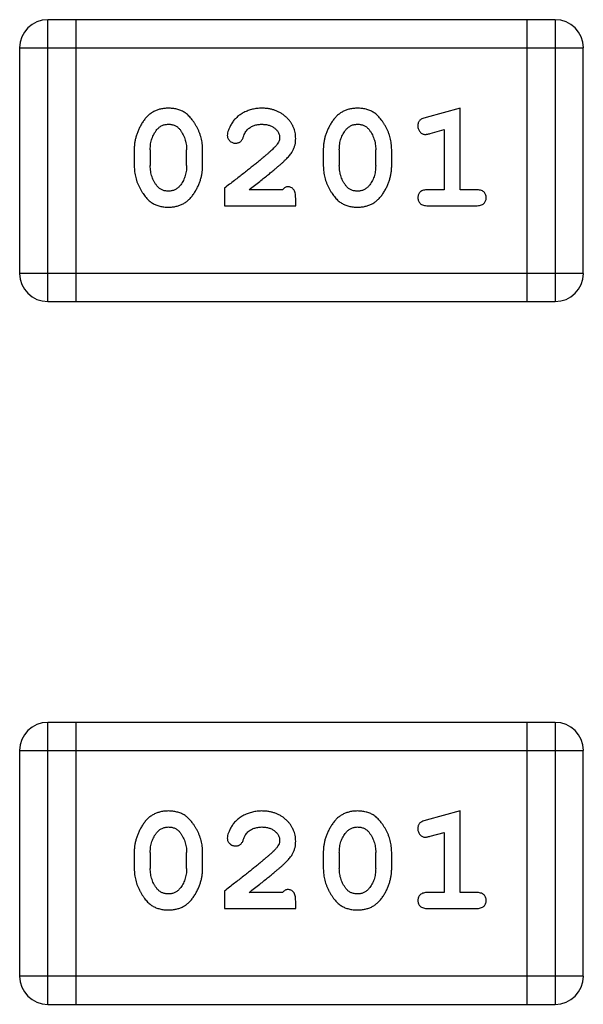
# Model space of a CAD drawing. Header units: millimetres. Extents: x 556 to 717, y 170 to 290.
# Tile 73 of 167: x 648.198 to 648.808, y 184.157 to 185.222. Entities that reach past the tile are written whole.
import ezdxf

# ---------------------------------------------------------------- set-up
doc = ezdxf.new("R2010")
doc.units = ezdxf.units.MM
doc.header["$LTSCALE"] = 30.734
doc.layers.get('0').update_dxf_attribs({"linetype": 'CONTINUOUS'})

msp = doc.modelspace()

# ---------------------------------------------------------------- linework, layer by layer
at = {"linetype": 'Continuous'}
for p, q in [((648.7776, 185.2222), (648.2289, 185.2222)), ((648.2289, 184.9174), (648.2289, 185.2222)), ((648.2594, 184.9174), (648.2594, 185.2222)), ((648.7471, 185.2222), (648.7471, 184.9174)), ((648.7776, 185.2222), (648.7776, 184.9174)), ((648.1984, 185.1917), (648.808, 185.1917)), ((648.1984, 185.1917), (648.1984, 184.9479)), ((648.808, 184.9479), (648.808, 185.1917)), ((648.6747, 185.1265), (648.6381, 185.1166)), ((648.6747, 185.0384), (648.6747, 185.1265)), ((648.6424, 185.0992), (648.6574, 185.1033)), ((648.6574, 185.1033), (648.6574, 185.0384)), ((648.3223, 185.0818), (648.3223, 185.0641)), ((648.3396, 185.0816), (648.3396, 185.0644)), ((648.379, 185.0644), (648.379, 185.0816)), ((648.3963, 185.0641), (648.3963, 185.0818)), ((648.5268, 185.0818), (648.5268, 185.0641)), ((648.5441, 185.0816), (648.5441, 185.0644)), ((648.5835, 185.0644), (648.5835, 185.0816)), ((648.6008, 185.0641), (648.6008, 185.0818)), ((648.4199, 185.0399), (648.4199, 185.021)), ((648.4828, 185.0384), (648.4466, 185.0384)), ((648.6574, 185.0384), (648.6401, 185.0384)), ((648.692, 185.0384), (648.6747, 185.0384)), ((648.497, 185.021), (648.497, 185.0289)), ((648.4199, 185.021), (648.497, 185.021)), ((648.6401, 185.021), (648.692, 185.021)), ((648.808, 184.9479), (648.1984, 184.9479)), ((648.2289, 184.9174), (648.7776, 184.9174)), ((648.7776, 184.4622), (648.2289, 184.4622)), ((648.2289, 184.1574), (648.2289, 184.4622)), ((648.2594, 184.1574), (648.2594, 184.4622)), ((648.7471, 184.4622), (648.7471, 184.1574)), ((648.7776, 184.4622), (648.7776, 184.1574)), ((648.1984, 184.4318), (648.808, 184.4318)), ((648.1984, 184.4318), (648.1984, 184.1879)), ((648.808, 184.1879), (648.808, 184.4318)), ((648.6747, 184.3665), (648.6381, 184.3566)), ((648.6747, 184.2784), (648.6747, 184.3665)), ((648.6424, 184.3392), (648.6574, 184.3433)), ((648.6574, 184.3433), (648.6574, 184.2784)), ((648.3223, 184.3219), (648.3223, 184.3041)), ((648.3396, 184.3216), (648.3396, 184.3044)), ((648.379, 184.3044), (648.379, 184.3216)), ((648.3963, 184.3041), (648.3963, 184.3219)), ((648.5268, 184.3219), (648.5268, 184.3041)), ((648.5441, 184.3216), (648.5441, 184.3044)), ((648.5835, 184.3044), (648.5835, 184.3216)), ((648.6008, 184.3041), (648.6008, 184.3219)), ((648.4199, 184.2799), (648.4199, 184.2611)), ((648.4828, 184.2784), (648.4466, 184.2784)), ((648.6574, 184.2784), (648.6401, 184.2784)), ((648.692, 184.2784), (648.6747, 184.2784)), ((648.4199, 184.2611), (648.497, 184.2611)), ((648.497, 184.2611), (648.497, 184.2689)), ((648.6401, 184.2611), (648.692, 184.2611)), ((648.808, 184.1879), (648.1984, 184.1879)), ((648.2289, 184.1574), (648.7776, 184.1574))]:
    msp.add_line(p, q, dxfattribs=at)
for centre, start, end in [((648.2289, 185.1917), 90, 180), ((648.7776, 185.1917), 0, 90), ((648.2289, 184.9479), 180, 270), ((648.7776, 184.9479), 270, 0), ((648.2289, 184.4318), 90, 180), ((648.7776, 184.4318), 0, 90), ((648.2289, 184.1879), 180, 270), ((648.7776, 184.1879), 270, 0)]:
    msp.add_arc(centre, 0.0305, start, end, dxfattribs=at)
for points, knots in [([(648.3591, 185.1265), (648.3577, 185.1264), (648.3549, 185.1263), (648.3508, 185.1256), (648.347, 185.1245), (648.3434, 185.1229), (648.3401, 185.1209), (648.337, 185.1183), (648.3342, 185.1154), (648.3318, 185.112), (648.3296, 185.1084), (648.3277, 185.1047), (648.326, 185.101), (648.3247, 185.0972), (648.3236, 185.0935), (648.3229, 185.0896), (648.3224, 185.0857), (648.3224, 185.0831), (648.3223, 185.0818)], [0, 0, 0, 0, 0.06692, 0.130834, 0.19258, 0.252759, 0.312631, 0.373411, 0.436359, 0.501894, 0.568244, 0.632472, 0.69556, 0.757163, 0.818592, 0.878885, 0.939235, 1, 1, 1, 1]), ([(648.3963, 185.0818), (648.3963, 185.0829), (648.3962, 185.0851), (648.3959, 185.0882), (648.3954, 185.0914), (648.3947, 185.0945), (648.3938, 185.0975), (648.3927, 185.1005), (648.3914, 185.1035), (648.3899, 185.1064), (648.3883, 185.1091), (648.3867, 185.1117), (648.385, 185.114), (648.3833, 185.1161), (648.3816, 185.118), (648.3799, 185.1196), (648.3782, 185.121), (648.3758, 185.1226), (648.3726, 185.1242), (648.3685, 185.1255), (648.3639, 185.1263), (648.3608, 185.1264), (648.3591, 185.1265)], [0, 0, 0, 0, 0.049855, 0.099516, 0.148482, 0.19758, 0.246804, 0.296268, 0.346517, 0.397047, 0.446826, 0.49336, 0.537801, 0.579207, 0.617974, 0.654833, 0.689171, 0.722088, 0.786392, 0.853518, 0.924186, 1, 1, 1, 1]), ([(648.4603, 185.1265), (648.4586, 185.1264), (648.4552, 185.1263), (648.4503, 185.1254), (648.4455, 185.124), (648.441, 185.122), (648.4369, 185.1196), (648.4333, 185.1167), (648.4301, 185.1135), (648.4276, 185.1099), (648.4256, 185.1063), (648.4242, 185.103), (648.4232, 185.1), (648.4231, 185.098), (648.423, 185.0971)], [0, 0, 0, 0, 0.098286, 0.193983, 0.289056, 0.384352, 0.477435, 0.566197, 0.652355, 0.737986, 0.818188, 0.887401, 0.94802, 1, 1, 1, 1]), ([(648.497, 185.0937), (648.4969, 185.0948), (648.4968, 185.097), (648.4964, 185.1002), (648.4956, 185.1033), (648.4944, 185.1063), (648.493, 185.1092), (648.4912, 185.1119), (648.4891, 185.1145), (648.4867, 185.1169), (648.484, 185.1191), (648.4812, 185.1211), (648.4781, 185.1228), (648.4749, 185.1241), (648.4715, 185.1252), (648.4679, 185.1259), (648.4642, 185.1264), (648.4616, 185.1264), (648.4603, 185.1265)], [0, 0, 0, 0, 0.060981, 0.120256, 0.178148, 0.236115, 0.293993, 0.352864, 0.413358, 0.476056, 0.539296, 0.602396, 0.665116, 0.728325, 0.792919, 0.859317, 0.928302, 1, 1, 1, 1]), ([(648.5636, 185.1265), (648.5622, 185.1264), (648.5594, 185.1263), (648.5553, 185.1256), (648.5515, 185.1245), (648.5479, 185.1229), (648.5446, 185.1209), (648.5415, 185.1183), (648.5388, 185.1154), (648.5363, 185.112), (648.5341, 185.1084), (648.5322, 185.1047), (648.5305, 185.101), (648.5292, 185.0972), (648.5281, 185.0935), (648.5274, 185.0896), (648.5269, 185.0857), (648.5269, 185.0831), (648.5268, 185.0818)], [0, 0, 0, 0, 0.06692, 0.130834, 0.19258, 0.252759, 0.312631, 0.373411, 0.436359, 0.501894, 0.568244, 0.632472, 0.69556, 0.757163, 0.818592, 0.878885, 0.939235, 1, 1, 1, 1]), ([(648.6008, 185.0818), (648.6008, 185.0829), (648.6007, 185.0851), (648.6004, 185.0882), (648.5999, 185.0914), (648.5992, 185.0945), (648.5983, 185.0975), (648.5972, 185.1005), (648.5959, 185.1035), (648.5944, 185.1064), (648.5928, 185.1091), (648.5912, 185.1117), (648.5895, 185.114), (648.5878, 185.1161), (648.5861, 185.118), (648.5844, 185.1196), (648.5827, 185.121), (648.5803, 185.1226), (648.5771, 185.1242), (648.573, 185.1255), (648.5684, 185.1263), (648.5653, 185.1264), (648.5636, 185.1265)], [0, 0, 0, 0, 0.049855, 0.099516, 0.148482, 0.19758, 0.246804, 0.296268, 0.346517, 0.397047, 0.446826, 0.49336, 0.537801, 0.579207, 0.617974, 0.654833, 0.689171, 0.722088, 0.786392, 0.853518, 0.924186, 1, 1, 1, 1]), ([(648.6381, 185.1166), (648.6373, 185.1163), (648.6357, 185.1158), (648.6336, 185.115), (648.632, 185.1141), (648.6308, 185.1131), (648.63, 185.1119), (648.6295, 185.1105), (648.6291, 185.109), (648.6291, 185.108), (648.6291, 185.1074)], [0, 0, 0, 0, 0.187321, 0.344927, 0.475328, 0.579604, 0.674244, 0.773631, 0.882025, 1, 1, 1, 1]), ([(648.3396, 185.0816), (648.3397, 185.0826), (648.3397, 185.0847), (648.34, 185.0878), (648.3406, 185.0907), (648.3414, 185.0935), (648.3424, 185.0962), (648.3437, 185.0987), (648.3451, 185.1011), (648.3463, 185.1026), (648.3469, 185.1033)], [0, 0, 0, 0, 0.135446, 0.266257, 0.393419, 0.517936, 0.639137, 0.758785, 0.879345, 1, 1, 1, 1]), ([(648.3469, 185.1033), (648.3473, 185.1038), (648.3481, 185.1047), (648.3494, 185.1059), (648.3508, 185.1069), (648.3524, 185.1077), (648.354, 185.1084), (648.3557, 185.1088), (648.3574, 185.1091), (648.3586, 185.1091), (648.3593, 185.1091)], [0, 0, 0, 0, 0.13042, 0.256046, 0.378133, 0.498725, 0.620452, 0.742761, 0.869406, 1, 1, 1, 1]), ([(648.3593, 185.1091), (648.3599, 185.1091), (648.3611, 185.1091), (648.3629, 185.1089), (648.3646, 185.1085), (648.3662, 185.1079), (648.3677, 185.1071), (648.369, 185.1062), (648.3703, 185.1051), (648.371, 185.1043), (648.3714, 185.1039)], [0, 0, 0, 0, 0.138115, 0.270177, 0.397547, 0.520057, 0.63869, 0.757499, 0.878226, 1, 1, 1, 1]), ([(648.3714, 185.1039), (648.372, 185.1031), (648.3732, 185.1015), (648.3747, 185.0989), (648.3761, 185.0963), (648.3771, 185.0935), (648.378, 185.0907), (648.3785, 185.0877), (648.3789, 185.0847), (648.3789, 185.0826), (648.379, 185.0816)], [0, 0, 0, 0, 0.125331, 0.248948, 0.371201, 0.494032, 0.616811, 0.742104, 0.868849, 1, 1, 1, 1]), ([(648.4403, 185.0953), (648.4406, 185.0962), (648.4412, 185.0979), (648.4424, 185.1002), (648.4437, 185.1022), (648.4448, 185.1032), (648.4453, 185.1038)], [0, 0, 0, 0, 0.285518, 0.544185, 0.781367, 1, 1, 1, 1]), ([(648.4453, 185.1038), (648.4458, 185.1042), (648.4468, 185.105), (648.4484, 185.1062), (648.4501, 185.1071), (648.452, 185.1078), (648.4539, 185.1084), (648.4559, 185.1088), (648.458, 185.1091), (648.4594, 185.1091), (648.4602, 185.1091)], [0, 0, 0, 0, 0.121873, 0.243139, 0.363336, 0.485133, 0.607572, 0.734701, 0.864814, 1, 1, 1, 1]), ([(648.4602, 185.1091), (648.4616, 185.1091), (648.4643, 185.109), (648.4681, 185.1082), (648.4715, 185.1068), (648.4743, 185.1049), (648.4767, 185.1026), (648.4784, 185.1001), (648.4794, 185.0974), (648.4796, 185.0956), (648.4796, 185.0946)], [0, 0, 0, 0, 0.156344, 0.299348, 0.4327, 0.561, 0.682299, 0.791883, 0.89611, 1, 1, 1, 1]), ([(648.5441, 185.0816), (648.5442, 185.0826), (648.5442, 185.0847), (648.5445, 185.0878), (648.5451, 185.0907), (648.5459, 185.0935), (648.5469, 185.0962), (648.5482, 185.0987), (648.5497, 185.1011), (648.5508, 185.1026), (648.5514, 185.1033)], [0, 0, 0, 0, 0.135446, 0.266257, 0.393419, 0.517936, 0.639137, 0.758785, 0.879345, 1, 1, 1, 1]), ([(648.5514, 185.1033), (648.5518, 185.1038), (648.5526, 185.1047), (648.554, 185.1059), (648.5554, 185.1069), (648.5569, 185.1077), (648.5585, 185.1084), (648.5602, 185.1088), (648.5619, 185.1091), (648.5631, 185.1091), (648.5638, 185.1091)], [0, 0, 0, 0, 0.13042, 0.256046, 0.378133, 0.498725, 0.620452, 0.742761, 0.869406, 1, 1, 1, 1]), ([(648.5638, 185.1091), (648.5644, 185.1091), (648.5656, 185.1091), (648.5674, 185.1089), (648.5691, 185.1085), (648.5707, 185.1079), (648.5722, 185.1071), (648.5735, 185.1062), (648.5748, 185.1051), (648.5755, 185.1043), (648.5759, 185.1039)], [0, 0, 0, 0, 0.138115, 0.270177, 0.397547, 0.520057, 0.63869, 0.757499, 0.878226, 1, 1, 1, 1]), ([(648.5759, 185.1039), (648.5765, 185.1031), (648.5777, 185.1015), (648.5793, 185.0989), (648.5806, 185.0963), (648.5816, 185.0935), (648.5825, 185.0907), (648.5831, 185.0877), (648.5834, 185.0847), (648.5835, 185.0826), (648.5835, 185.0816)], [0, 0, 0, 0, 0.125331, 0.248948, 0.371201, 0.494032, 0.616811, 0.742104, 0.868849, 1, 1, 1, 1]), ([(648.6291, 185.1074), (648.6291, 185.1068), (648.6292, 185.1056), (648.6296, 185.1038), (648.6304, 185.1022), (648.6314, 185.1008), (648.6326, 185.0996), (648.634, 185.0987), (648.6354, 185.0982), (648.6365, 185.0982), (648.637, 185.0981)], [0, 0, 0, 0, 0.138815, 0.27042, 0.39836, 0.52875, 0.654955, 0.771147, 0.884581, 1, 1, 1, 1]), ([(648.423, 185.0971), (648.423, 185.0966), (648.4231, 185.0955), (648.4236, 185.0939), (648.4245, 185.0925), (648.4256, 185.0912), (648.4269, 185.0901), (648.4285, 185.0893), (648.4301, 185.0888), (648.4313, 185.0887), (648.4318, 185.0887)], [0, 0, 0, 0, 0.120856, 0.239483, 0.360995, 0.490166, 0.620982, 0.746416, 0.870253, 1, 1, 1, 1]), ([(648.4318, 185.0887), (648.4323, 185.0887), (648.4333, 185.0888), (648.4347, 185.089), (648.4359, 185.0895), (648.437, 185.0902), (648.4381, 185.0911), (648.4389, 185.0923), (648.4397, 185.0937), (648.4401, 185.0947), (648.4403, 185.0953)], [0, 0, 0, 0, 0.127347, 0.246131, 0.359406, 0.470543, 0.586092, 0.711469, 0.847022, 1, 1, 1, 1]), ([(648.4796, 185.0946), (648.4796, 185.0938), (648.4795, 185.0922), (648.4785, 185.0898), (648.477, 185.0873), (648.4756, 185.0857), (648.4749, 185.0849)], [0, 0, 0, 0, 0.212836, 0.442809, 0.70317, 1, 1, 1, 1]), ([(648.4802, 185.0654), (648.4811, 185.0662), (648.4828, 185.0677), (648.4851, 185.0699), (648.4872, 185.072), (648.4891, 185.074), (648.4907, 185.0758), (648.4921, 185.0776), (648.4932, 185.0792), (648.4943, 185.0813), (648.4954, 185.0839), (648.4963, 185.087), (648.4969, 185.0903), (648.4969, 185.0926), (648.497, 185.0937)], [0, 0, 0, 0, 0.103002, 0.197728, 0.285279, 0.365235, 0.437224, 0.502446, 0.560545, 0.611446, 0.707576, 0.80349, 0.900532, 1, 1, 1, 1]), ([(648.637, 185.0981), (648.6373, 185.0982), (648.6381, 185.0982), (648.6393, 185.0984), (648.6408, 185.0987), (648.6418, 185.099), (648.6424, 185.0992)], [0, 0, 0, 0, 0.183151, 0.413144, 0.682305, 1, 1, 1, 1]), ([(648.4749, 185.0849), (648.4744, 185.0845), (648.4735, 185.0835), (648.4719, 185.0819), (648.47, 185.0802), (648.4678, 185.0783), (648.4654, 185.0761), (648.4626, 185.0738), (648.4596, 185.0713), (648.4563, 185.0686), (648.4527, 185.0657), (648.4489, 185.0626), (648.4447, 185.0593), (648.4403, 185.0558), (648.4356, 185.0521), (648.4306, 185.0482), (648.4253, 185.0441), (648.4217, 185.0414), (648.4199, 185.0399)], [0, 0, 0, 0, 0.026647, 0.057942, 0.094152, 0.134806, 0.180631, 0.231142, 0.286385, 0.346321, 0.411439, 0.481035, 0.555329, 0.634592, 0.718826, 0.807759, 0.901393, 1, 1, 1, 1]), ([(648.3223, 185.0641), (648.3224, 185.063), (648.3224, 185.0609), (648.3227, 185.0577), (648.3232, 185.0546), (648.3239, 185.0515), (648.3247, 185.0484), (648.3259, 185.0455), (648.3271, 185.0425), (648.3286, 185.0396), (648.3302, 185.0369), (648.3318, 185.0343), (648.3335, 185.032), (648.3351, 185.0299), (648.3368, 185.0281), (648.3385, 185.0264), (648.3402, 185.025), (648.3426, 185.0234), (648.3458, 185.0218), (648.35, 185.0204), (648.3545, 185.0196), (648.3577, 185.0195), (648.3594, 185.0195)], [0, 0, 0, 0, 0.049886, 0.09882, 0.148132, 0.19689, 0.246038, 0.295176, 0.345305, 0.395692, 0.445312, 0.491875, 0.535813, 0.577009, 0.616081, 0.652689, 0.687585, 0.720206, 0.785062, 0.85223, 0.923759, 1, 1, 1, 1]), ([(648.3473, 185.0421), (648.3467, 185.0429), (648.3454, 185.0444), (648.3439, 185.047), (648.3426, 185.0496), (648.3415, 185.0524), (648.3407, 185.0552), (648.3401, 185.0582), (648.3397, 185.0612), (648.3397, 185.0633), (648.3396, 185.0644)], [0, 0, 0, 0, 0.124927, 0.248361, 0.370889, 0.492583, 0.61616, 0.741472, 0.869044, 1, 1, 1, 1]), ([(648.3594, 185.0195), (648.3608, 185.0195), (648.3636, 185.0196), (648.3677, 185.0203), (648.3716, 185.0214), (648.3751, 185.023), (648.3785, 185.025), (648.3815, 185.0276), (648.3843, 185.0305), (648.3868, 185.0339), (648.389, 185.0375), (648.3909, 185.0412), (648.3926, 185.0449), (648.3939, 185.0486), (648.395, 185.0525), (648.3957, 185.0563), (648.3962, 185.0602), (648.3962, 185.0628), (648.3963, 185.0641)], [0, 0, 0, 0, 0.067217, 0.131051, 0.19272, 0.252824, 0.312745, 0.373449, 0.436041, 0.501494, 0.567761, 0.632087, 0.695096, 0.757109, 0.817993, 0.878657, 0.939311, 1, 1, 1, 1]), ([(648.379, 185.0644), (648.3789, 185.0633), (648.3789, 185.0612), (648.3786, 185.0582), (648.378, 185.0552), (648.3772, 185.0524), (648.3762, 185.0498), (648.3749, 185.0472), (648.3735, 185.0448), (648.3723, 185.0433), (648.3717, 185.0426)], [0, 0, 0, 0, 0.135449, 0.266263, 0.393429, 0.516942, 0.639128, 0.758779, 0.879341, 1, 1, 1, 1]), ([(648.4466, 185.0384), (648.4486, 185.0399), (648.4524, 185.0429), (648.4579, 185.0472), (648.4629, 185.0512), (648.4673, 185.0547), (648.4713, 185.0579), (648.4747, 185.0607), (648.4776, 185.0632), (648.4794, 185.0647), (648.4802, 185.0654)], [0, 0, 0, 0, 0.176662, 0.337826, 0.484741, 0.617764, 0.73494, 0.837793, 0.926412, 1, 1, 1, 1]), ([(648.5268, 185.0641), (648.5269, 185.063), (648.5269, 185.0609), (648.5272, 185.0577), (648.5277, 185.0546), (648.5284, 185.0515), (648.5293, 185.0484), (648.5304, 185.0455), (648.5317, 185.0425), (648.5331, 185.0396), (648.5347, 185.0369), (648.5363, 185.0343), (648.538, 185.032), (648.5396, 185.0299), (648.5413, 185.0281), (648.543, 185.0264), (648.5448, 185.025), (648.5471, 185.0234), (648.5503, 185.0218), (648.5545, 185.0204), (648.5591, 185.0196), (648.5622, 185.0195), (648.5639, 185.0195)], [0, 0, 0, 0, 0.049886, 0.09882, 0.148132, 0.19689, 0.246038, 0.295176, 0.345305, 0.395692, 0.445312, 0.491875, 0.535813, 0.577009, 0.616081, 0.652689, 0.687585, 0.720206, 0.785062, 0.85223, 0.923759, 1, 1, 1, 1]), ([(648.5518, 185.0421), (648.5512, 185.0429), (648.55, 185.0444), (648.5484, 185.047), (648.5471, 185.0496), (648.546, 185.0524), (648.5452, 185.0552), (648.5446, 185.0582), (648.5442, 185.0612), (648.5442, 185.0633), (648.5441, 185.0644)], [0, 0, 0, 0, 0.124927, 0.248361, 0.370889, 0.492583, 0.61616, 0.741472, 0.869044, 1, 1, 1, 1]), ([(648.5639, 185.0195), (648.5653, 185.0195), (648.5681, 185.0196), (648.5722, 185.0203), (648.5761, 185.0214), (648.5797, 185.023), (648.583, 185.025), (648.586, 185.0276), (648.5888, 185.0305), (648.5913, 185.0339), (648.5935, 185.0375), (648.5954, 185.0412), (648.5971, 185.0449), (648.5984, 185.0486), (648.5995, 185.0525), (648.6002, 185.0563), (648.6007, 185.0602), (648.6008, 185.0628), (648.6008, 185.0641)], [0, 0, 0, 0, 0.067217, 0.131051, 0.19272, 0.252824, 0.312745, 0.373449, 0.436041, 0.501494, 0.567761, 0.632087, 0.695096, 0.757109, 0.817993, 0.878657, 0.939311, 1, 1, 1, 1]), ([(648.5835, 185.0644), (648.5834, 185.0633), (648.5834, 185.0612), (648.5831, 185.0582), (648.5825, 185.0552), (648.5817, 185.0524), (648.5807, 185.0498), (648.5794, 185.0472), (648.578, 185.0448), (648.5768, 185.0433), (648.5762, 185.0426)], [0, 0, 0, 0, 0.135449, 0.266263, 0.393429, 0.516942, 0.639128, 0.758779, 0.879341, 1, 1, 1, 1]), ([(648.3594, 185.0368), (648.3588, 185.0368), (648.3575, 185.0368), (648.3557, 185.0371), (648.354, 185.0375), (648.3524, 185.0381), (648.351, 185.0388), (648.3496, 185.0397), (648.3484, 185.0408), (648.3477, 185.0416), (648.3473, 185.0421)], [0, 0, 0, 0, 0.139844, 0.271849, 0.399162, 0.521619, 0.6402, 0.758957, 0.87828, 1, 1, 1, 1]), ([(648.3717, 185.0426), (648.3713, 185.0421), (648.3705, 185.0412), (648.3692, 185.04), (648.3678, 185.039), (648.3663, 185.0382), (648.3647, 185.0376), (648.363, 185.0371), (648.3612, 185.0368), (648.36, 185.0368), (648.3594, 185.0368)], [0, 0, 0, 0, 0.129853, 0.25607, 0.380154, 0.49978, 0.62208, 0.743277, 0.868791, 1, 1, 1, 1]), ([(648.4883, 185.0415), (648.4879, 185.0415), (648.4869, 185.0414), (648.4855, 185.0407), (648.4841, 185.0397), (648.4833, 185.0388), (648.4828, 185.0384)], [0, 0, 0, 0, 0.20611, 0.432681, 0.695597, 1, 1, 1, 1]), ([(648.497, 185.0289), (648.4969, 185.03), (648.4969, 185.032), (648.4964, 185.0347), (648.4958, 185.0369), (648.4947, 185.0387), (648.4934, 185.0399), (648.4919, 185.0408), (648.4902, 185.0414), (648.4889, 185.0415), (648.4883, 185.0415)], [0, 0, 0, 0, 0.1844, 0.34094, 0.473574, 0.586824, 0.690029, 0.789175, 0.890445, 1, 1, 1, 1]), ([(648.5639, 185.0368), (648.5633, 185.0368), (648.5621, 185.0368), (648.5602, 185.0371), (648.5585, 185.0375), (648.557, 185.0381), (648.5555, 185.0388), (648.5541, 185.0397), (648.5529, 185.0408), (648.5522, 185.0416), (648.5518, 185.0421)], [0, 0, 0, 0, 0.139844, 0.271849, 0.399162, 0.521619, 0.6402, 0.758957, 0.87828, 1, 1, 1, 1]), ([(648.5762, 185.0426), (648.5758, 185.0421), (648.575, 185.0412), (648.5737, 185.04), (648.5723, 185.039), (648.5708, 185.0382), (648.5692, 185.0376), (648.5675, 185.0371), (648.5658, 185.0368), (648.5646, 185.0368), (648.5639, 185.0368)], [0, 0, 0, 0, 0.129853, 0.25607, 0.380154, 0.49978, 0.62208, 0.743277, 0.868791, 1, 1, 1, 1]), ([(648.6401, 185.0384), (648.6392, 185.0383), (648.6375, 185.0383), (648.6352, 185.0378), (648.6333, 185.0371), (648.6317, 185.036), (648.6305, 185.0347), (648.6297, 185.0332), (648.6292, 185.0315), (648.6291, 185.0303), (648.6291, 185.0297)], [0, 0, 0, 0, 0.169102, 0.317658, 0.446239, 0.563118, 0.671828, 0.776546, 0.884858, 1, 1, 1, 1]), ([(648.703, 185.0297), (648.703, 185.0303), (648.7029, 185.0315), (648.7024, 185.0332), (648.7016, 185.0347), (648.7004, 185.036), (648.6989, 185.0371), (648.6969, 185.0378), (648.6946, 185.0383), (648.6929, 185.0383), (648.692, 185.0384)], [0, 0, 0, 0, 0.11517, 0.223509, 0.328254, 0.438012, 0.553651, 0.682263, 0.830856, 1, 1, 1, 1]), ([(648.6291, 185.0297), (648.6291, 185.0291), (648.6292, 185.0279), (648.6297, 185.0262), (648.6305, 185.0247), (648.6317, 185.0234), (648.6332, 185.0223), (648.6352, 185.0216), (648.6375, 185.0211), (648.6392, 185.0211), (648.6401, 185.021)], [0, 0, 0, 0, 0.115051, 0.223278, 0.329269, 0.437893, 0.554681, 0.682591, 0.83103, 1, 1, 1, 1]), ([(648.692, 185.021), (648.6929, 185.0211), (648.6946, 185.0211), (648.6969, 185.0216), (648.6989, 185.0223), (648.7004, 185.0234), (648.7016, 185.0247), (648.7024, 185.0262), (648.7029, 185.0279), (648.703, 185.0291), (648.703, 185.0297)], [0, 0, 0, 0, 0.169012, 0.317488, 0.445429, 0.560977, 0.67065, 0.776666, 0.88492, 1, 1, 1, 1]), ([(648.3591, 184.3665), (648.3577, 184.3664), (648.3549, 184.3664), (648.3508, 184.3656), (648.347, 184.3645), (648.3434, 184.3629), (648.3401, 184.3609), (648.337, 184.3584), (648.3342, 184.3554), (648.3318, 184.352), (648.3296, 184.3484), (648.3277, 184.3447), (648.326, 184.341), (648.3247, 184.3373), (648.3236, 184.3335), (648.3229, 184.3296), (648.3224, 184.3258), (648.3224, 184.3232), (648.3223, 184.3219)], [0, 0, 0, 0, 0.06692, 0.130834, 0.19258, 0.252759, 0.312631, 0.373411, 0.436359, 0.501894, 0.568244, 0.632472, 0.69556, 0.757163, 0.818592, 0.878885, 0.939235, 1, 1, 1, 1]), ([(648.3963, 184.3219), (648.3963, 184.3229), (648.3962, 184.3251), (648.3959, 184.3283), (648.3954, 184.3314), (648.3947, 184.3345), (648.3938, 184.3376), (648.3927, 184.3406), (648.3914, 184.3435), (648.3899, 184.3464), (648.3883, 184.3491), (648.3867, 184.3517), (648.385, 184.354), (648.3833, 184.3561), (648.3816, 184.358), (648.3799, 184.3596), (648.3782, 184.3611), (648.3758, 184.3626), (648.3726, 184.3642), (648.3685, 184.3655), (648.3639, 184.3663), (648.3608, 184.3664), (648.3591, 184.3665)], [0, 0, 0, 0, 0.049855, 0.099516, 0.148482, 0.19758, 0.246804, 0.296268, 0.346517, 0.397047, 0.446826, 0.49336, 0.537801, 0.579207, 0.617974, 0.654833, 0.689171, 0.722088, 0.786392, 0.853518, 0.924186, 1, 1, 1, 1]), ([(648.4603, 184.3665), (648.4586, 184.3664), (648.4552, 184.3663), (648.4503, 184.3654), (648.4455, 184.364), (648.441, 184.362), (648.4369, 184.3596), (648.4333, 184.3567), (648.4301, 184.3535), (648.4276, 184.3499), (648.4256, 184.3463), (648.4242, 184.343), (648.4232, 184.34), (648.4231, 184.338), (648.423, 184.3371)], [0, 0, 0, 0, 0.098286, 0.193983, 0.289056, 0.384352, 0.477435, 0.566197, 0.652355, 0.737986, 0.818188, 0.887401, 0.94802, 1, 1, 1, 1]), ([(648.497, 184.3337), (648.4969, 184.3348), (648.4968, 184.337), (648.4964, 184.3403), (648.4956, 184.3434), (648.4944, 184.3463), (648.493, 184.3492), (648.4912, 184.3519), (648.4891, 184.3545), (648.4867, 184.3569), (648.484, 184.3592), (648.4812, 184.3611), (648.4781, 184.3628), (648.4749, 184.3642), (648.4715, 184.3652), (648.4679, 184.366), (648.4642, 184.3664), (648.4616, 184.3664), (648.4603, 184.3665)], [0, 0, 0, 0, 0.060981, 0.120256, 0.178148, 0.236115, 0.293993, 0.352864, 0.413358, 0.476056, 0.539296, 0.602396, 0.665116, 0.728325, 0.792919, 0.859317, 0.928302, 1, 1, 1, 1]), ([(648.5636, 184.3665), (648.5622, 184.3664), (648.5594, 184.3664), (648.5553, 184.3656), (648.5515, 184.3645), (648.5479, 184.3629), (648.5446, 184.3609), (648.5415, 184.3584), (648.5388, 184.3554), (648.5363, 184.352), (648.5341, 184.3484), (648.5322, 184.3447), (648.5305, 184.341), (648.5292, 184.3373), (648.5281, 184.3335), (648.5274, 184.3296), (648.5269, 184.3258), (648.5269, 184.3232), (648.5268, 184.3219)], [0, 0, 0, 0, 0.06692, 0.130834, 0.19258, 0.252759, 0.312631, 0.373411, 0.436359, 0.501894, 0.568244, 0.632472, 0.69556, 0.757163, 0.818592, 0.878885, 0.939235, 1, 1, 1, 1]), ([(648.6008, 184.3219), (648.6008, 184.3229), (648.6007, 184.3251), (648.6004, 184.3283), (648.5999, 184.3314), (648.5992, 184.3345), (648.5983, 184.3376), (648.5972, 184.3406), (648.5959, 184.3435), (648.5944, 184.3464), (648.5928, 184.3491), (648.5912, 184.3517), (648.5895, 184.354), (648.5878, 184.3561), (648.5861, 184.358), (648.5844, 184.3596), (648.5827, 184.3611), (648.5803, 184.3626), (648.5771, 184.3642), (648.573, 184.3655), (648.5684, 184.3663), (648.5653, 184.3664), (648.5636, 184.3665)], [0, 0, 0, 0, 0.049855, 0.099516, 0.148482, 0.19758, 0.246804, 0.296268, 0.346517, 0.397047, 0.446826, 0.49336, 0.537801, 0.579207, 0.617974, 0.654833, 0.689171, 0.722088, 0.786392, 0.853518, 0.924186, 1, 1, 1, 1]), ([(648.6381, 184.3566), (648.6373, 184.3563), (648.6357, 184.3559), (648.6336, 184.355), (648.632, 184.3541), (648.6308, 184.3531), (648.63, 184.3519), (648.6295, 184.3506), (648.6291, 184.3491), (648.6291, 184.348), (648.6291, 184.3474)], [0, 0, 0, 0, 0.187321, 0.344927, 0.475328, 0.579604, 0.674244, 0.773631, 0.882025, 1, 1, 1, 1]), ([(648.3469, 184.3434), (648.3473, 184.3438), (648.3481, 184.3447), (648.3494, 184.3459), (648.3508, 184.3469), (648.3524, 184.3477), (648.354, 184.3484), (648.3557, 184.3488), (648.3574, 184.3491), (648.3586, 184.3491), (648.3593, 184.3492)], [0, 0, 0, 0, 0.13042, 0.256046, 0.378133, 0.498725, 0.620452, 0.742761, 0.869406, 1, 1, 1, 1]), ([(648.3593, 184.3492), (648.3599, 184.3492), (648.3611, 184.3491), (648.3629, 184.3489), (648.3646, 184.3485), (648.3662, 184.3479), (648.3677, 184.3471), (648.369, 184.3462), (648.3703, 184.3451), (648.371, 184.3443), (648.3714, 184.3439)], [0, 0, 0, 0, 0.138115, 0.270177, 0.397547, 0.520057, 0.63869, 0.757499, 0.878226, 1, 1, 1, 1]), ([(648.4453, 184.3438), (648.4458, 184.3442), (648.4468, 184.3451), (648.4484, 184.3462), (648.4501, 184.3471), (648.452, 184.3478), (648.4539, 184.3484), (648.4559, 184.3488), (648.458, 184.3491), (648.4594, 184.3492), (648.4602, 184.3492)], [0, 0, 0, 0, 0.121873, 0.243139, 0.363336, 0.485133, 0.607572, 0.734701, 0.864814, 1, 1, 1, 1]), ([(648.4602, 184.3492), (648.4616, 184.3491), (648.4643, 184.349), (648.4681, 184.3482), (648.4715, 184.3468), (648.4743, 184.3449), (648.4767, 184.3426), (648.4784, 184.3402), (648.4794, 184.3374), (648.4796, 184.3356), (648.4796, 184.3346)], [0, 0, 0, 0, 0.156344, 0.299348, 0.4327, 0.561, 0.682299, 0.791883, 0.89611, 1, 1, 1, 1]), ([(648.5514, 184.3434), (648.5518, 184.3438), (648.5526, 184.3447), (648.554, 184.3459), (648.5554, 184.3469), (648.5569, 184.3477), (648.5585, 184.3484), (648.5602, 184.3488), (648.5619, 184.3491), (648.5631, 184.3491), (648.5638, 184.3492)], [0, 0, 0, 0, 0.13042, 0.256046, 0.378133, 0.498725, 0.620452, 0.742761, 0.869406, 1, 1, 1, 1]), ([(648.5638, 184.3492), (648.5644, 184.3492), (648.5656, 184.3491), (648.5674, 184.3489), (648.5691, 184.3485), (648.5707, 184.3479), (648.5722, 184.3471), (648.5735, 184.3462), (648.5748, 184.3451), (648.5755, 184.3443), (648.5759, 184.3439)], [0, 0, 0, 0, 0.138115, 0.270177, 0.397547, 0.520057, 0.63869, 0.757499, 0.878226, 1, 1, 1, 1]), ([(648.6291, 184.3474), (648.6291, 184.3468), (648.6292, 184.3456), (648.6296, 184.3438), (648.6304, 184.3422), (648.6314, 184.3408), (648.6326, 184.3396), (648.634, 184.3388), (648.6354, 184.3383), (648.6365, 184.3382), (648.637, 184.3382)], [0, 0, 0, 0, 0.138815, 0.27042, 0.39836, 0.52875, 0.654955, 0.771147, 0.884581, 1, 1, 1, 1]), ([(648.3396, 184.3216), (648.3397, 184.3226), (648.3397, 184.3247), (648.34, 184.3278), (648.3406, 184.3307), (648.3414, 184.3335), (648.3424, 184.3362), (648.3437, 184.3387), (648.3451, 184.3411), (648.3463, 184.3426), (648.3469, 184.3434)], [0, 0, 0, 0, 0.135446, 0.266257, 0.393419, 0.517936, 0.639137, 0.758785, 0.879345, 1, 1, 1, 1]), ([(648.3714, 184.3439), (648.372, 184.3431), (648.3732, 184.3415), (648.3747, 184.3389), (648.3761, 184.3363), (648.3771, 184.3335), (648.378, 184.3307), (648.3785, 184.3278), (648.3789, 184.3247), (648.3789, 184.3226), (648.379, 184.3216)], [0, 0, 0, 0, 0.125331, 0.248948, 0.371201, 0.494032, 0.616811, 0.742104, 0.868849, 1, 1, 1, 1]), ([(648.423, 184.3371), (648.423, 184.3366), (648.4231, 184.3355), (648.4236, 184.334), (648.4245, 184.3325), (648.4256, 184.3312), (648.4269, 184.3301), (648.4285, 184.3293), (648.4301, 184.3288), (648.4313, 184.3287), (648.4318, 184.3287)], [0, 0, 0, 0, 0.120856, 0.239483, 0.360995, 0.490166, 0.620982, 0.746416, 0.870253, 1, 1, 1, 1]), ([(648.4318, 184.3287), (648.4323, 184.3287), (648.4333, 184.3288), (648.4347, 184.329), (648.4359, 184.3295), (648.437, 184.3302), (648.4381, 184.3311), (648.4389, 184.3323), (648.4397, 184.3337), (648.4401, 184.3347), (648.4403, 184.3353)], [0, 0, 0, 0, 0.127347, 0.246131, 0.359406, 0.470543, 0.586092, 0.711469, 0.847022, 1, 1, 1, 1]), ([(648.4403, 184.3353), (648.4406, 184.3362), (648.4412, 184.3379), (648.4424, 184.3402), (648.4437, 184.3422), (648.4448, 184.3433), (648.4453, 184.3438)], [0, 0, 0, 0, 0.285518, 0.544185, 0.781367, 1, 1, 1, 1]), ([(648.4796, 184.3346), (648.4796, 184.3339), (648.4795, 184.3322), (648.4785, 184.3298), (648.477, 184.3273), (648.4756, 184.3258), (648.4749, 184.3249)], [0, 0, 0, 0, 0.212836, 0.442809, 0.70317, 1, 1, 1, 1]), ([(648.5441, 184.3216), (648.5442, 184.3226), (648.5442, 184.3247), (648.5445, 184.3278), (648.5451, 184.3307), (648.5459, 184.3335), (648.5469, 184.3362), (648.5482, 184.3387), (648.5497, 184.3411), (648.5508, 184.3426), (648.5514, 184.3434)], [0, 0, 0, 0, 0.135446, 0.266257, 0.393419, 0.517936, 0.639137, 0.758785, 0.879345, 1, 1, 1, 1]), ([(648.5759, 184.3439), (648.5765, 184.3431), (648.5777, 184.3415), (648.5793, 184.3389), (648.5806, 184.3363), (648.5816, 184.3335), (648.5825, 184.3307), (648.5831, 184.3278), (648.5834, 184.3247), (648.5835, 184.3226), (648.5835, 184.3216)], [0, 0, 0, 0, 0.125331, 0.248948, 0.371201, 0.494032, 0.616811, 0.742104, 0.868849, 1, 1, 1, 1]), ([(648.637, 184.3382), (648.6373, 184.3382), (648.6381, 184.3382), (648.6393, 184.3384), (648.6408, 184.3388), (648.6418, 184.339), (648.6424, 184.3392)], [0, 0, 0, 0, 0.183151, 0.413144, 0.682305, 1, 1, 1, 1]), ([(648.4749, 184.3249), (648.4744, 184.3245), (648.4735, 184.3235), (648.4719, 184.3219), (648.47, 184.3202), (648.4678, 184.3183), (648.4654, 184.3162), (648.4626, 184.3138), (648.4596, 184.3113), (648.4563, 184.3086), (648.4527, 184.3057), (648.4489, 184.3026), (648.4447, 184.2993), (648.4403, 184.2958), (648.4356, 184.2921), (648.4306, 184.2882), (648.4253, 184.2841), (648.4217, 184.2814), (648.4199, 184.2799)], [0, 0, 0, 0, 0.026647, 0.057942, 0.094152, 0.134806, 0.180631, 0.231142, 0.286385, 0.346321, 0.411439, 0.481035, 0.555329, 0.634592, 0.718826, 0.807759, 0.901393, 1, 1, 1, 1]), ([(648.4802, 184.3054), (648.4811, 184.3062), (648.4828, 184.3077), (648.4851, 184.3099), (648.4872, 184.312), (648.4891, 184.314), (648.4907, 184.3159), (648.4921, 184.3176), (648.4932, 184.3193), (648.4943, 184.3213), (648.4954, 184.3239), (648.4963, 184.327), (648.4969, 184.3303), (648.4969, 184.3326), (648.497, 184.3337)], [0, 0, 0, 0, 0.103002, 0.197728, 0.285279, 0.365235, 0.437224, 0.502446, 0.560545, 0.611446, 0.707576, 0.80349, 0.900532, 1, 1, 1, 1]), ([(648.3223, 184.3041), (648.3224, 184.303), (648.3224, 184.3009), (648.3227, 184.2977), (648.3232, 184.2946), (648.3239, 184.2915), (648.3247, 184.2885), (648.3259, 184.2855), (648.3271, 184.2825), (648.3286, 184.2796), (648.3302, 184.2769), (648.3318, 184.2744), (648.3335, 184.272), (648.3351, 184.2699), (648.3368, 184.2681), (648.3385, 184.2664), (648.3402, 184.265), (648.3426, 184.2634), (648.3458, 184.2618), (648.35, 184.2605), (648.3545, 184.2596), (648.3577, 184.2595), (648.3594, 184.2595)], [0, 0, 0, 0, 0.049886, 0.09882, 0.148132, 0.19689, 0.246038, 0.295176, 0.345305, 0.395692, 0.445312, 0.491875, 0.535813, 0.577009, 0.616081, 0.652689, 0.687585, 0.720206, 0.785062, 0.85223, 0.923759, 1, 1, 1, 1]), ([(648.3473, 184.2821), (648.3467, 184.2829), (648.3454, 184.2845), (648.3439, 184.287), (648.3426, 184.2896), (648.3415, 184.2924), (648.3407, 184.2952), (648.3401, 184.2982), (648.3397, 184.3013), (648.3397, 184.3033), (648.3396, 184.3044)], [0, 0, 0, 0, 0.124927, 0.248361, 0.370889, 0.492583, 0.61616, 0.741472, 0.869044, 1, 1, 1, 1]), ([(648.3594, 184.2595), (648.3608, 184.2595), (648.3636, 184.2596), (648.3677, 184.2603), (648.3716, 184.2614), (648.3751, 184.263), (648.3785, 184.2651), (648.3815, 184.2676), (648.3843, 184.2705), (648.3868, 184.2739), (648.389, 184.2775), (648.3909, 184.2812), (648.3926, 184.2849), (648.3939, 184.2887), (648.395, 184.2925), (648.3957, 184.2963), (648.3962, 184.3002), (648.3962, 184.3028), (648.3963, 184.3041)], [0, 0, 0, 0, 0.067217, 0.131051, 0.19272, 0.252824, 0.312745, 0.373449, 0.436041, 0.501494, 0.567761, 0.632087, 0.695096, 0.757109, 0.817993, 0.878657, 0.939311, 1, 1, 1, 1]), ([(648.379, 184.3044), (648.3789, 184.3033), (648.3789, 184.3012), (648.3786, 184.2982), (648.378, 184.2953), (648.3772, 184.2925), (648.3762, 184.2898), (648.3749, 184.2873), (648.3735, 184.2848), (648.3723, 184.2833), (648.3717, 184.2826)], [0, 0, 0, 0, 0.135449, 0.266263, 0.393429, 0.516942, 0.639128, 0.758779, 0.879341, 1, 1, 1, 1]), ([(648.4466, 184.2784), (648.4486, 184.2799), (648.4524, 184.2829), (648.4579, 184.2872), (648.4629, 184.2912), (648.4673, 184.2948), (648.4713, 184.2979), (648.4747, 184.3008), (648.4776, 184.3032), (648.4794, 184.3047), (648.4802, 184.3054)], [0, 0, 0, 0, 0.176662, 0.337826, 0.484741, 0.617764, 0.73494, 0.837793, 0.926412, 1, 1, 1, 1]), ([(648.5268, 184.3041), (648.5269, 184.303), (648.5269, 184.3009), (648.5272, 184.2977), (648.5277, 184.2946), (648.5284, 184.2915), (648.5293, 184.2885), (648.5304, 184.2855), (648.5317, 184.2825), (648.5331, 184.2796), (648.5347, 184.2769), (648.5363, 184.2744), (648.538, 184.272), (648.5396, 184.2699), (648.5413, 184.2681), (648.543, 184.2664), (648.5448, 184.265), (648.5471, 184.2634), (648.5503, 184.2618), (648.5545, 184.2605), (648.5591, 184.2596), (648.5622, 184.2595), (648.5639, 184.2595)], [0, 0, 0, 0, 0.049886, 0.09882, 0.148132, 0.19689, 0.246038, 0.295176, 0.345305, 0.395692, 0.445312, 0.491875, 0.535813, 0.577009, 0.616081, 0.652689, 0.687585, 0.720206, 0.785062, 0.85223, 0.923759, 1, 1, 1, 1]), ([(648.5518, 184.2821), (648.5512, 184.2829), (648.55, 184.2845), (648.5484, 184.287), (648.5471, 184.2896), (648.546, 184.2924), (648.5452, 184.2952), (648.5446, 184.2982), (648.5442, 184.3013), (648.5442, 184.3033), (648.5441, 184.3044)], [0, 0, 0, 0, 0.124927, 0.248361, 0.370889, 0.492583, 0.61616, 0.741472, 0.869044, 1, 1, 1, 1]), ([(648.5639, 184.2595), (648.5653, 184.2595), (648.5681, 184.2596), (648.5722, 184.2603), (648.5761, 184.2614), (648.5797, 184.263), (648.583, 184.2651), (648.586, 184.2676), (648.5888, 184.2705), (648.5913, 184.2739), (648.5935, 184.2775), (648.5954, 184.2812), (648.5971, 184.2849), (648.5984, 184.2887), (648.5995, 184.2925), (648.6002, 184.2963), (648.6007, 184.3002), (648.6008, 184.3028), (648.6008, 184.3041)], [0, 0, 0, 0, 0.067217, 0.131051, 0.19272, 0.252824, 0.312745, 0.373449, 0.436041, 0.501494, 0.567761, 0.632087, 0.695096, 0.757109, 0.817993, 0.878657, 0.939311, 1, 1, 1, 1]), ([(648.5835, 184.3044), (648.5834, 184.3033), (648.5834, 184.3012), (648.5831, 184.2982), (648.5825, 184.2953), (648.5817, 184.2925), (648.5807, 184.2898), (648.5794, 184.2873), (648.578, 184.2848), (648.5768, 184.2833), (648.5762, 184.2826)], [0, 0, 0, 0, 0.135449, 0.266263, 0.393429, 0.516942, 0.639128, 0.758779, 0.879341, 1, 1, 1, 1]), ([(648.3594, 184.2768), (648.3588, 184.2768), (648.3575, 184.2768), (648.3557, 184.2771), (648.354, 184.2775), (648.3524, 184.2781), (648.351, 184.2788), (648.3496, 184.2797), (648.3484, 184.2808), (648.3477, 184.2817), (648.3473, 184.2821)], [0, 0, 0, 0, 0.139844, 0.271849, 0.399162, 0.521619, 0.6402, 0.758957, 0.87828, 1, 1, 1, 1]), ([(648.3717, 184.2826), (648.3713, 184.2821), (648.3705, 184.2812), (648.3692, 184.2801), (648.3678, 184.279), (648.3663, 184.2782), (648.3647, 184.2776), (648.363, 184.2771), (648.3612, 184.2769), (648.36, 184.2768), (648.3594, 184.2768)], [0, 0, 0, 0, 0.129853, 0.25607, 0.380154, 0.49978, 0.62208, 0.743277, 0.868791, 1, 1, 1, 1]), ([(648.4883, 184.2815), (648.4879, 184.2815), (648.4869, 184.2814), (648.4855, 184.2807), (648.4841, 184.2797), (648.4833, 184.2789), (648.4828, 184.2784)], [0, 0, 0, 0, 0.20611, 0.432681, 0.695597, 1, 1, 1, 1]), ([(648.497, 184.2689), (648.4969, 184.27), (648.4969, 184.272), (648.4964, 184.2747), (648.4958, 184.2769), (648.4947, 184.2787), (648.4934, 184.28), (648.4919, 184.2809), (648.4902, 184.2814), (648.4889, 184.2815), (648.4883, 184.2815)], [0, 0, 0, 0, 0.1844, 0.34094, 0.473574, 0.586824, 0.690029, 0.789175, 0.890445, 1, 1, 1, 1]), ([(648.5639, 184.2768), (648.5633, 184.2768), (648.5621, 184.2768), (648.5602, 184.2771), (648.5585, 184.2775), (648.557, 184.2781), (648.5555, 184.2788), (648.5541, 184.2797), (648.5529, 184.2808), (648.5522, 184.2817), (648.5518, 184.2821)], [0, 0, 0, 0, 0.139844, 0.271849, 0.399162, 0.521619, 0.6402, 0.758957, 0.87828, 1, 1, 1, 1]), ([(648.5762, 184.2826), (648.5758, 184.2821), (648.575, 184.2812), (648.5737, 184.2801), (648.5723, 184.279), (648.5708, 184.2782), (648.5692, 184.2776), (648.5675, 184.2771), (648.5658, 184.2769), (648.5646, 184.2768), (648.5639, 184.2768)], [0, 0, 0, 0, 0.129853, 0.25607, 0.380154, 0.49978, 0.62208, 0.743277, 0.868791, 1, 1, 1, 1]), ([(648.6401, 184.2784), (648.6392, 184.2784), (648.6375, 184.2783), (648.6352, 184.2779), (648.6333, 184.2771), (648.6317, 184.276), (648.6305, 184.2747), (648.6297, 184.2732), (648.6292, 184.2715), (648.6291, 184.2703), (648.6291, 184.2697)], [0, 0, 0, 0, 0.169102, 0.317658, 0.446239, 0.563118, 0.671828, 0.776546, 0.884858, 1, 1, 1, 1]), ([(648.703, 184.2697), (648.703, 184.2703), (648.7029, 184.2715), (648.7024, 184.2732), (648.7016, 184.2747), (648.7004, 184.276), (648.6989, 184.2771), (648.6969, 184.2779), (648.6946, 184.2783), (648.6929, 184.2784), (648.692, 184.2784)], [0, 0, 0, 0, 0.11517, 0.223509, 0.328254, 0.438012, 0.553651, 0.682263, 0.830856, 1, 1, 1, 1]), ([(648.6291, 184.2697), (648.6291, 184.2691), (648.6292, 184.2679), (648.6297, 184.2662), (648.6305, 184.2647), (648.6317, 184.2634), (648.6332, 184.2623), (648.6352, 184.2616), (648.6375, 184.2611), (648.6392, 184.2611), (648.6401, 184.2611)], [0, 0, 0, 0, 0.115051, 0.223278, 0.329269, 0.437893, 0.554681, 0.682591, 0.83103, 1, 1, 1, 1]), ([(648.692, 184.2611), (648.6929, 184.2611), (648.6946, 184.2611), (648.6969, 184.2616), (648.6989, 184.2623), (648.7004, 184.2634), (648.7016, 184.2647), (648.7024, 184.2662), (648.7029, 184.2679), (648.703, 184.2691), (648.703, 184.2697)], [0, 0, 0, 0, 0.169012, 0.317488, 0.445429, 0.560977, 0.67065, 0.776666, 0.88492, 1, 1, 1, 1])]:
    msp.add_open_spline(points, degree=3, knots=knots, dxfattribs=at)

doc.saveas('drawing.dxf')
